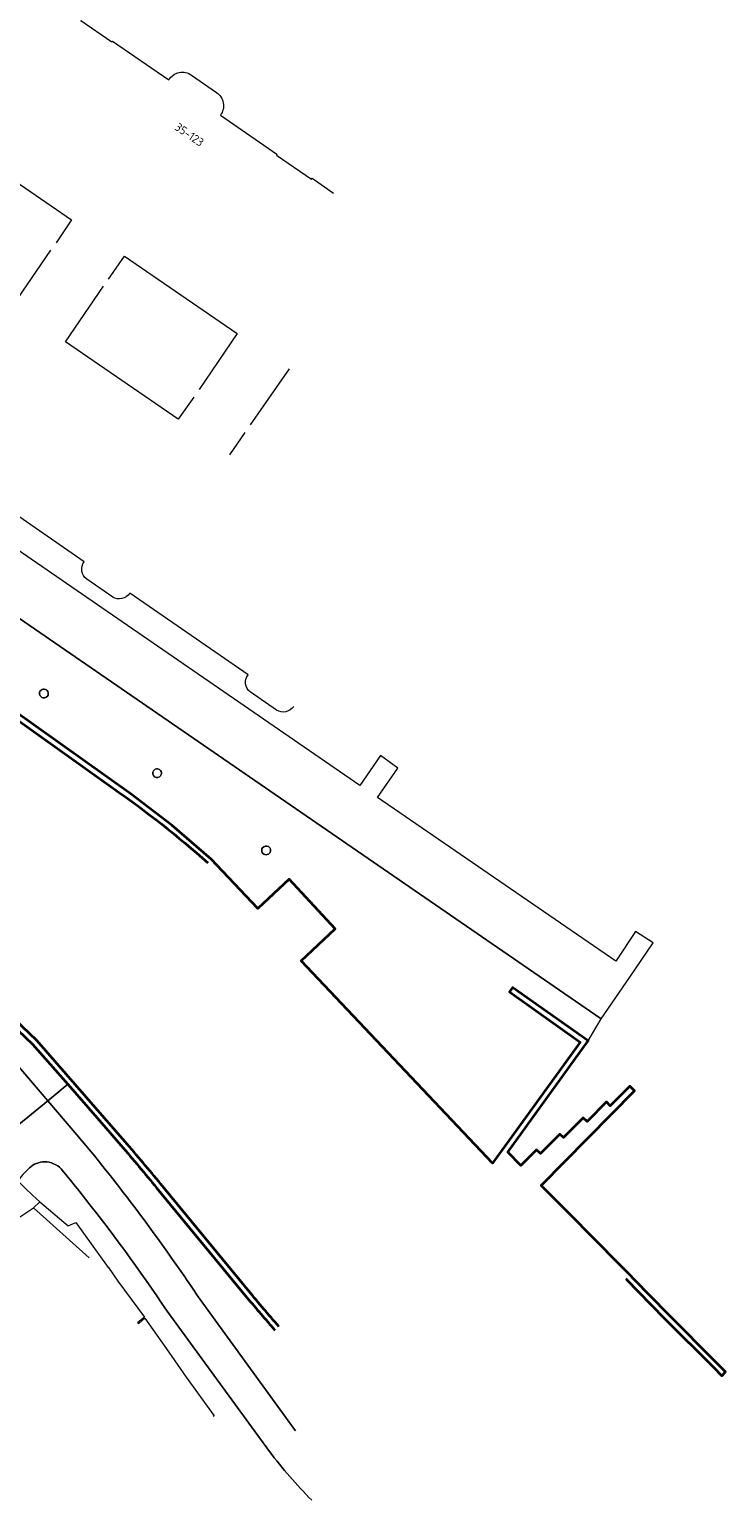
# Model space of a CAD drawing. Extents: x 151587 to 155483, y 462503 to 464608.
# Tile 197 of 236: x 154667 to 154742, y 463556 to 463716. Entities that reach past the tile are written whole.
import ezdxf
from ezdxf.enums import TextEntityAlignment as Align

# ---------------------------------------------------------------- set-up
doc = ezdxf.new("R2010")
doc.units = 0
doc.header["$LTSCALE"] = 0.5
for name, color, linetype, lineweight in [('B-RO-GK-KADEMUUR-GV', 251, 'CONTINUOUS', 35), ('B-RO-GR-GROENVOORZIENING-GV', 251, 'CONTINUOUS', 18), ('B-RO-IE-TERREINAFSCHEIDING_KUNSTMATIG_HEKWERK-G', 251, 'IE-TERREINAFSCHEIDING-KUNSTMATIG', 18), ('B-RO-IE-TERREINAFSCHEIDING_KUNSTMATIG_MUUR-G', 251, 'IE-TERREINAFSCHEIDING-KUNSTMATIG-DICHT', 18), ('B-RO-OG-BEBOUWING-T18', 1, 'CONTINUOUS', 18), ('B-RO-OG-TERREIN_CULTUURSCHEIDING-GV', 251, 'CONTINUOUS', 18), ('B-RO-OG-WATER-GV', 251, 'CONTINUOUS', 18), ('B-RO-VH-VERHARDING_STRAATBAKSTEEN-GV', 251, 'CONTINUOUS', 18), ('B-RO-VH-VERHARDING_TEGEL-GV', 251, 'CONTINUOUS', 18)]:
    doc.layers.add(name, color=color, linetype=linetype, lineweight=lineweight)
doc.styles.add('NLCS-ISO-M200-T18', font='NLCS-ISO.ttf', dxfattribs={"height": 0.36})
doc.linetypes.add('IE-TERREINAFSCHEIDING-KUNSTMATIG', pattern='A,4,[82,NLCS.SHX,S=0.75,R=90,X=0,Y=0],4,-2', length=10)
doc.linetypes.add('IE-TERREINAFSCHEIDING-KUNSTMATIG-DICHT', pattern='A,8,-1,[82,NLCS.SHX,S=0.75,R=90,X=0,Y=0],-1', length=10)

msp = doc.modelspace()

# ---------------------------------------------------------------- linework, layer by layer
at = {"layer": 'B-RO-GK-KADEMUUR-GV', "flags": 128}
for points in [[(154516.888, 463733.802), (154557.615, 463713.31), (154557.599, 463713.281), (154565.322, 463709.333), (154565.374, 463709.372), (154579.024, 463702.521), (154644.043, 463655.943), (154644.015, 463655.894), (154651.15, 463650.822), (154651.191, 463650.86), (154675.797, 463633.337)], [(154491.196, 463717.62), (154515.275, 463707.544), (154549.088, 463693.498), (154557.036, 463689.243), (154584.759, 463669.819), (154586.116, 463668.869), (154620.806, 463644.539), (154639.847, 463630.844), (154653.605, 463618.336), (154667.03, 463605.589), (154670.836, 463601.231), (154674.023, 463597.583), (154676.6, 463594.632)], [(154677.047, 463595.037), (154667.477, 463605.992), (154654.001, 463618.807), (154640.269, 463631.275), (154621.218, 463644.957), (154586.393, 463669.393), (154557.347, 463689.755), (154549.395, 463694.019), (154515.498, 463708.084), (154491.462, 463718.133)], [(154731.526, 463580.15), (154731.451, 463580.065), (154734.055, 463577.39), (154735.651, 463575.772), (154735.663, 463575.76), (154740.867, 463570.583), (154740.878, 463570.572), (154741.824, 463569.592), (154742.211, 463570.038), (154741.316, 463570.943), (154735.941, 463576.342), (154732.304, 463580.073), (154731.866, 463580.517), (154726.805, 463585.637), (154726.368, 463586.085), (154722.223, 463590.268), (154732.323, 463600.539), (154731.825, 463601.036), (154729.709, 463598.905), (154729.288, 463599.318), (154727.185, 463597.195), (154726.778, 463597.582), (154724.645, 463595.444), (154724.229, 463595.831), (154722.138, 463593.729), (154721.696, 463594.12), (154720.008, 463592.429), (154718.589, 463593.887), (154727.323, 463605.952), (154719.108, 463611.74), (154718.769, 463611.265), (154726.453, 463605.801), (154716.929, 463592.66), (154696.147, 463614.612), (154699.839, 463618.101), (154694.864, 463623.467), (154691.475, 463620.297), (154686.39, 463625.669), (154682.154, 463629.305), (154677.728, 463632.707), (154651.551, 463651.325)], [(154680.485, 463589.991), (154690.264, 463578.121)], [(154690.52, 463578.771), (154680.948, 463590.39)]]:
    msp.add_lwpolyline(points, dxfattribs=at)
at = {"layer": 'B-RO-GK-KADEMUUR-GV'}
for points in [[(154675.797, 463633.337, -0.0286597), (154686.038, 463625.255)], [(154676.6, 463594.632, -0.0105561), (154680.485, 463589.991)], [(154680.948, 463590.39, 0.0056337), (154677.047, 463595.037)], [(154693.749, 463574.956, -0.0096576), (154690.52, 463578.771)], [(154690.264, 463578.121, 0.0018301), (154693.311, 463574.566)]]:
    msp.add_lwpolyline(points, format="xyb", dxfattribs=at)
at = {"layer": 'B-RO-GR-GROENVOORZIENING-GV'}
for points in [[(154667.86, 463643.902, 0.9970978), (154668.645, 463643.349)], [(154668.645, 463643.349, 1.0029024), (154667.86, 463643.902)], [(154680.149, 463635.254, 1), (154680.917, 463634.712)], [(154680.917, 463634.712, 1.0029653), (154680.149, 463635.254)], [(154691.973, 463626.883, 1.0654357), (154692.785, 463626.382)], [(154692.785, 463626.382, 0.9392332), (154691.973, 463626.883)]]:
    msp.add_lwpolyline(points, format="xyb", dxfattribs=at)
at = {"layer": 'B-RO-IE-TERREINAFSCHEIDING_KUNSTMATIG_HEKWERK-G', "flags": 128}
msp.add_lwpolyline([(154652.899, 463536.089), (154642.916, 463544.163), (154636.929, 463549.084), (154635.878, 463550.52), (154665.404, 463586.688), (154667.126, 463587.85), (154673.148, 463582.416)], dxfattribs=at)
at = {"layer": 'B-RO-IE-TERREINAFSCHEIDING_KUNSTMATIG_MUUR-G', "flags": 128}
for points in [[(154654.889, 463697.394), (154659.015, 463703.394), (154671.255, 463694.995)], [(154671.255, 463694.995), (154669.571, 463692.5)], [(154664.87, 463685.671), (154668.998, 463691.727)], [(154675.276, 463688.576), (154676.984, 463691.076), (154689.222, 463682.685)], [(154670.588, 463681.777), (154674.72, 463687.806)], [(154689.222, 463682.685), (154685.104, 463676.62)], [(154682.83, 463673.379), (154670.588, 463681.777)], [(154690.68, 463672.784), (154694.881, 463678.858)], [(154684.533, 463675.777), (154682.83, 463673.379)], [(154688.433, 463669.5), (154690.104, 463671.942)]]:
    msp.add_lwpolyline(points, dxfattribs=at)
at = {"layer": 'B-RO-OG-TERREIN_CULTUURSCHEIDING-GV', "flags": 128}
msp.add_lwpolyline([(154655.211, 463575.086), (154635.067, 463550.434), (154634.98, 463550.327), (154635.425, 463549.965), (154635.878, 463550.52), (154637.838, 463552.92), (154665.404, 463586.688), (154667.126, 463587.85), (154667.817, 463588.484), (154667.011, 463589.189), (154666.187, 463590.001), (154665.417, 463590.779)], dxfattribs=at)
at = {"layer": 'B-RO-OG-WATER-GV', "flags": 128}
for points in [[(154675.797, 463633.337), (154651.191, 463650.86), (154651.15, 463650.822), (154644.015, 463655.894), (154644.043, 463655.943), (154579.024, 463702.521), (154565.374, 463709.372), (154565.322, 463709.333), (154557.599, 463713.281), (154557.615, 463713.31), (154516.888, 463733.802), (154482.078, 463751.106), (154446.969, 463769.201), (154446.947, 463769.17), (154439.506, 463773.019), (154436.228, 463767.828), (154435.855, 463768.036), (154431.316, 463759.704), (154433.392, 463758.559)], [(154491.462, 463718.133), (154515.498, 463708.084), (154549.395, 463694.019), (154557.347, 463689.755), (154586.393, 463669.393), (154621.218, 463644.957), (154640.269, 463631.275), (154654.001, 463618.807), (154667.477, 463605.992), (154677.047, 463595.037)], [(154680.948, 463590.39), (154690.52, 463578.771)]]:
    msp.add_lwpolyline(points, dxfattribs=at)
at = {"layer": 'B-RO-OG-WATER-GV'}
for points in [[(154686.038, 463625.255, 0.0286597), (154675.797, 463633.337)], [(154677.047, 463595.037, -0.0056337), (154680.948, 463590.39)], [(154690.52, 463578.771, 0.0096576), (154693.749, 463574.956)]]:
    msp.add_lwpolyline(points, format="xyb", dxfattribs=at)
at = {"layer": 'B-RO-VH-VERHARDING_STRAATBAKSTEEN-GV', "flags": 128}
for points in [[(154698.916, 463628.85), (154591.649, 463702.654), (154593.002, 463703.15), (154585.642, 463708.128), (154575.34, 463713.423), (154559.723, 463721.406), (154555.822, 463723.419)], [(154555.822, 463723.419), (154559.723, 463721.406), (154575.34, 463713.423), (154585.642, 463708.128), (154593.002, 463703.15), (154591.649, 463702.654), (154698.916, 463628.85), (154728.721, 463608.343), (154731.822, 463612.85), (154734.368, 463616.582), (154732.433, 463617.805), (154730.296, 463614.578), (154704.429, 463632.328), (154706.653, 463635.534), (154704.759, 463636.882), (154702.528, 463633.648), (154650.458, 463669.474), (154637.447, 463678.461), (154607.735, 463699.028)], [(154665.533, 463596.881), (154668.669, 463599.453), (154665.14, 463603.607), (154651.518, 463616.468), (154638.154, 463628.642), (154619.539, 463642.001), (154584.473, 463666.653), (154583.177, 463667.561), (154555.545, 463686.909), (154547.968, 463691.068), (154515.718, 463704.406), (154515.524, 463704.486), (154479.461, 463719.398), (154477.399, 463714.865)], [(154479.461, 463719.398), (154515.524, 463704.486), (154515.718, 463704.406), (154547.968, 463691.068), (154555.545, 463686.909), (154583.177, 463667.561), (154584.473, 463666.653), (154619.539, 463642.001), (154638.154, 463628.642), (154651.518, 463616.468), (154665.14, 463603.607), (154668.669, 463599.453), (154670.836, 463601.231), (154667.03, 463605.589), (154653.605, 463618.336), (154639.847, 463630.844), (154620.806, 463644.539), (154586.116, 463668.869), (154584.759, 463669.819), (154557.036, 463689.243), (154549.088, 463693.498), (154515.275, 463707.544), (154491.196, 463717.62)], [(154672.626, 463657.899), (154659.693, 463666.828)], [(154675.72, 463654.081), (154672.908, 463656.033)], [(154690.398, 463645.651), (154677.562, 463654.497)], [(154651.551, 463651.325), (154677.728, 463632.707), (154682.154, 463629.305), (154686.39, 463625.669), (154691.475, 463620.297), (154694.864, 463623.467), (154699.839, 463618.101), (154696.147, 463614.612), (154716.929, 463592.66), (154726.453, 463605.801), (154718.769, 463611.265), (154719.108, 463611.74), (154727.323, 463605.952), (154728.721, 463608.343), (154698.916, 463628.85)], [(154693.498, 463641.811), (154690.639, 463643.79)], [(154676.6, 463594.632), (154674.023, 463597.583), (154670.836, 463601.231), (154668.669, 463599.453), (154671.827, 463595.735), (154673.38, 463593.906)], [(154673.38, 463593.906), (154671.827, 463595.735), (154668.669, 463599.453), (154665.533, 463596.881)], [(154666.683, 463592.183), (154666.505, 463592.003), (154665.973, 463591.461), (154665.417, 463590.779), (154666.187, 463590.001), (154667.011, 463589.189), (154667.817, 463588.484), (154670.89, 463585.87), (154671.712, 463586.254), (154675.24, 463581.351), (154675.251, 463581.356), (154676.286, 463579.894), (154677.002, 463578.903), (154679.172, 463575.959), (154678.41, 463575.369), (154678.542, 463575.289), (154679.205, 463575.856), (154681.797, 463572.165), (154683.695, 463569.473), (154686.725, 463565.273), (154686.622, 463565.188)], [(154690.264, 463578.121), (154680.485, 463589.991)], [(154695.567, 463563.641), (154685.207, 463577.878)], [(154685.207, 463577.878), (154695.567, 463563.641)], [(154692.715, 463561.418), (154681.608, 463576.629)], [(154681.608, 463576.629), (154692.715, 463561.418)]]:
    msp.add_lwpolyline(points, dxfattribs=at)
at = {"layer": 'B-RO-VH-VERHARDING_STRAATBAKSTEEN-GV'}
for points in [[(154672.908, 463656.033, -0.4298596), (154672.626, 463657.899)], [(154677.562, 463654.497, -0.3931083), (154675.72, 463654.081)], [(154690.639, 463643.79, -0.425079), (154690.398, 463645.651)], [(154668.645, 463643.349, -0.9970978), (154667.86, 463643.902)], [(154667.86, 463643.902, -1.0029024), (154668.645, 463643.349)], [(154695.354, 463642.23, -0.3993286), (154693.498, 463641.811)], [(154680.917, 463634.712, -1), (154680.149, 463635.254)], [(154680.149, 463635.254, -1.0029653), (154680.917, 463634.712)], [(154692.785, 463626.382, -1.0654357), (154691.973, 463626.883)], [(154691.973, 463626.883, -0.9392332), (154692.785, 463626.382)], [(154680.485, 463589.991, 0.0105561), (154676.6, 463594.632)], [(154668.332, 463592.821, 0.1856912), (154666.683, 463592.183)], [(154666.683, 463592.183, -0.1856912), (154668.332, 463592.821)], [(154670.127, 463592.056, 0.2055184), (154668.332, 463592.821)], [(154668.332, 463592.821, -0.2055184), (154670.127, 463592.056)], [(154685.207, 463577.878, 0.0237966), (154673.38, 463593.906)], [(154673.38, 463593.906, -0.0237966), (154685.207, 463577.878)], [(154672.154, 463589.567, 0.0044277), (154670.127, 463592.056)], [(154670.127, 463592.056, -0.0044277), (154672.154, 463589.567)], [(154681.608, 463576.629, 0.0213444), (154672.154, 463589.567)], [(154672.154, 463589.567, -0.0213444), (154681.608, 463576.629)], [(154693.311, 463574.566, -0.0018301), (154690.264, 463578.121)], [(154697.32, 463556.107, -0.0320791), (154692.715, 463561.418)], [(154692.715, 463561.418, 0.0320791), (154697.32, 463556.107)]]:
    msp.add_lwpolyline(points, format="xyb", dxfattribs=at)
at = {"layer": 'B-RO-VH-VERHARDING_TEGEL-GV', "flags": 128}
for points in [[(154669.525, 463718.659), (154672.331, 463716.719), (154672.268, 463716.63), (154675.63, 463714.323), (154675.693, 463714.406), (154681.821, 463710.188)], [(154684.266, 463710.689), (154686.967, 463708.836)], [(154687.403, 463706.35), (154693.538, 463702.121), (154693.479, 463702.039), (154697.284, 463699.416), (154697.354, 463699.511), (154699.688, 463697.896)]]:
    msp.add_lwpolyline(points, dxfattribs=at)
at = {"layer": 'B-RO-VH-VERHARDING_TEGEL-GV'}
for points in [[(154681.821, 463710.188, -0.4527742), (154684.266, 463710.689)], [(154686.967, 463708.836, -0.4200134), (154687.403, 463706.35)]]:
    msp.add_lwpolyline(points, format="xyb", dxfattribs=at)

# ---------------------------------------------------------------- texts
at = {"layer": 'B-RO-OG-BEBOUWING-T18', "style": 'NLCS-ISO-M200-T18'}
msp.add_text('35-123', height=0.9, rotation=325.5, dxfattribs=at).set_placement((154684.036, 463704.253), align=Align.MIDDLE)

doc.saveas('drawing.dxf')
